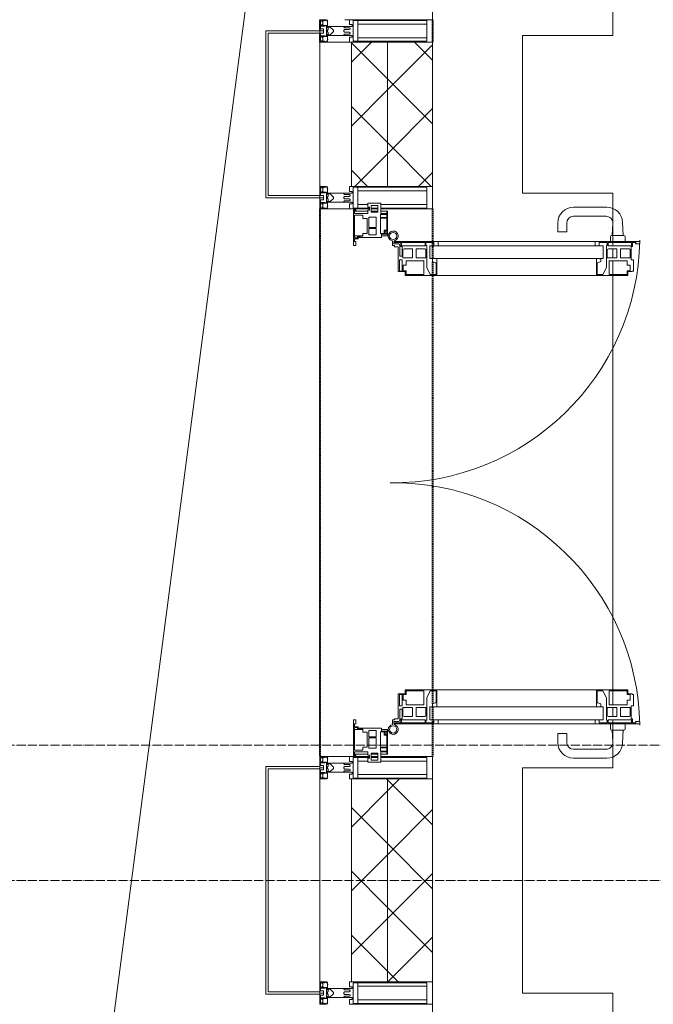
# Model space of a CAD drawing. Header units: millimetres. Extents: x 5617 to 107604, y 7718 to 206326.
# Tile 17 of 65: x 28375 to 29781, y 29425 to 31610. Entities that reach past the tile are written whole.
import ezdxf

# ---------------------------------------------------------------- set-up
doc = ezdxf.new("R2010")
doc.units = ezdxf.units.MM
for name, pattern in [('ADSK_Линия сетки', [25, 20, -2.5, 0, -2.5]), ('Штрих_3_1_5_', [4.5, 3, -1.5]), ('Штриховая_ш3 п1_5', [4.5, 3, -1.5])]:
    doc.linetypes.add(name, pattern=pattern)
doc.layers.add('_Разделитель помещений_', color=4, linetype='Штриховая_ш3 п1_5', lineweight=40, true_color=0x00ffff)
for name, color, linetype, lineweight in [('Двери', 7, 'Continuous', 18), ('Импосты витража', 7, 'Continuous', 18), ('Колонны', 7, 'Continuous', 18), ('Оси', 7, 'Continuous', 9), ('Панели витража', 7, 'Continuous', 18), ('Перекрытия', 7, 'Continuous', 18), ('Стены разрез', 7, 'Continuous', 40), ('Стены штриховка', 7, 'Continuous', 40), ('Элементы узлов', 7, 'Continuous', 18)]:
    doc.layers.add(name, color=color, linetype=linetype, lineweight=lineweight)
pattern_1 = [(45, (0, 0), (-70.71068, 70.71068), []), (135, (0, 0), (-70.71068, -70.71068), [])]

# ---------------------------------------------------------------- blocks, each defined once
blk = doc.blocks.new('135_SLK_K4_AR_rvt-1-МКСС_К4_L17_58_200_')
at = {"layer": '_Разделитель помещений_', "color": 131, "linetype": 'Штрих_3_1_5_', "true_color": 0xaaffff}
for p, q in [((101600, 31610), (101600, 31585)), ((101850, 31610), (101850, 31560)), ((101600, 31580), (101600, 31560)), ((101600, 31190), (101600, 29975)), ((101850, 31190), (101850, 31117.5)), ((101850, 31115.4), (101850, 31079.7)), ((101850, 31072.9), (101850, 31044.3)), ((101850, 31042), (101850, 30123)), ((101850, 30120.7), (101850, 30092.1)), ((101850, 30085.3), (101850, 30049.6)), ((101850, 30047.5), (101850, 29975))]:
    blk.add_line(p, q, dxfattribs=at)
at = {"layer": 'Перекрытия', "color": 253, "true_color": 0xaaaaaa}
for p, q in [((102249.8, 32500), (102249.8, 31575)), ((102249.8, 31575), (102049.8, 31575)), ((102049.8, 31575), (102049.8, 31225)), ((102049.8, 31225), (102249.8, 31225)), ((102249.8, 31225), (102249.8, 31117.5)), ((102249.8, 31115.4), (102249.8, 31108.4)), ((102249.8, 31101.4), (102249.8, 31081.5)), ((102249.8, 31075.1), (102249.8, 31044.4)), ((102249.8, 31042), (102249.8, 30123)), ((102249.8, 30120.6), (102249.8, 30089.9)), ((102249.8, 30083.5), (102249.8, 30063.6)), ((102249.8, 30056.2), (102249.8, 30049.6)), ((102249.8, 30047.5), (102249.8, 29950)), ((102249.8, 29950), (102049.8, 29950)), ((102049.8, 29950), (102049.8, 29450)), ((102049.8, 29450), (102249.8, 29450)), ((102249.8, 29450), (102249.8, 28175))]:
    blk.add_line(p, q, dxfattribs=at)
blk = doc.blocks.new('A_SLK_PAN_Type1 - Прямой тип панели-6537312-МКСС_К4_L17_58_200_')
at = {"layer": 'Колонны', "lineweight": 5}
for p, q in [((-252.5, 120), (252.5, 120)), ((-252.5, 0), (-252.5, 120)), ((-247.5, 115), (-247.5, 0)), ((247.5, 115), (-247.5, 115)), ((247.5, 0), (247.5, 115)), ((252.5, 120), (252.5, 0)), ((-247.5, 0), (-252.5, 0)), ((252.5, 0), (247.5, 0))]:
    blk.add_line(p, q, dxfattribs=at)
blk = doc.blocks.new('A_SLK_PAN_Type1 - Прямой тип панели-6537254-МКСС_К4_L17_58_200_')
at = {"layer": 'Колонны', "lineweight": 5}
for p, q in [((-185, 120), (185, 120)), ((-185, 0), (-185, 120)), ((-180, 115), (-180, 0)), ((180, 115), (-180, 115)), ((180, 0), (180, 115)), ((185, 120), (185, 0)), ((-180, 0), (-185, 0)), ((185, 0), (180, 0))]:
    blk.add_line(p, q, dxfattribs=at)
blk = doc.blocks.new('Rectangular Mullion - R_StandardFrame_50Wx250H-7197324-МКСС_К4_L17_58_200_')
at = {"layer": 'Импосты витража', "color": 253, "lineweight": 5, "true_color": 0xaaaaaa}
for q in [(101850, 33095), (101655, 31610)]:
    blk.add_line((101850, 31610), q, dxfattribs=at)
blk = doc.blocks.new('Rectangular Mullion - R_StandardFrame_50Wx250H-5861194-МКСС_К4_L17_58_200_')
at = {"layer": 'Импосты витража', "color": 253, "lineweight": 5, "true_color": 0xaaaaaa}
for p, q in [((101600, 29975), (101710.1, 29975)), ((101600, 29952.5), (101600, 29975)), ((101713.4, 29975), (101728.4, 29975)), ((101735.1, 29975), (101850, 29975)), ((101850, 29925), (101850, 29975)), ((101600, 29452.5), (101600, 29947.5)), ((101850, 29450), (101850, 29475))]:
    blk.add_line(p, q, dxfattribs=at)
blk = doc.blocks.new('Rectangular Mullion - 50Wx250H-V46-МКСС_К4_L17_58_200_')
at = {"layer": 'Элементы узлов', "color": 253, "lineweight": 5, "true_color": 0xaaaaaa}
for p, q in [((-25, 135.1), (-25, 250)), ((-25, 250), (0, 250)), ((25, 250), (0, 250)), ((25, 65.2), (25, 250)), ((-23, 237.3), (0, 237.3)), ((-23, 237.3), (-23, 135.1)), ((-14.9, 135.1), (-14.9, 237.3)), ((23, 237.3), (0, 237.3)), ((14.9, 84), (14.9, 237.3)), ((23, 237.3), (23, 73.6)), ((-25, 113.4), (-25, 128.4)), ((-25, 65.2), (-25, 110.1)), ((-23, 128.4), (-23, 113.4)), ((-23, 110.1), (-23, 73.6)), ((-14.9, 84), (-14.9, 106.6)), ((0, 84), (-23, 84)), ((-0.5, 73.6), (-23, 73.6)), ((-14, 71.3), (-14, 65.2)), ((-10, 71.3), (-14, 71.3)), ((-10, 53), (-10, 71.3)), ((-7, 65.2), (-5.9, 67.3)), ((-4.1, 67.3), (-5.9, 67.3)), ((-4.1, 67.3), (-2.9, 65.1)), ((0, 84), (23, 84)), ((0.5, 73.6), (23, 73.6)), ((4.1, 67.3), (2.9, 65.1)), ((4.1, 67.3), (5.9, 67.3)), ((7, 65.2), (5.9, 67.3)), ((10, 71.3), (14, 71.3)), ((10, 53), (10, 71.3)), ((14, 71.3), (14, 65.2)), ((-14, 65.2), (-25, 65.2)), ((-8.7, 53), (-10, 53)), ((-10, 53), (-10, 17)), ((-8.7, 53), (-7, 54.7)), ((-7, 65.2), (-7, 54.7)), ((-2.9, 65.1), (-2.9, 54.6)), ((-1.3, 53), (-2.9, 54.6)), ((0, 53), (-1.3, 53)), ((0, 53), (1.3, 53)), ((1.3, 53), (2.9, 54.6)), ((2.9, 65.1), (2.9, 54.6)), ((7, 65.2), (7, 54.7)), ((8.7, 53), (7, 54.7)), ((8.7, 53), (10, 53)), ((10, 53), (10, 17)), ((14, 65.2), (25, 65.2)), ((-8.5, 23), (-1.5, 30)), ((-8.5, 18.5), (-8.5, 23)), ((-1.5, 30), (0, 30)), ((1.5, 30), (0, 30)), ((8.5, 23), (1.5, 30)), ((8.5, 18.5), (8.5, 23)), ((-23.8, 14.6), (-25, 14.2)), ((-25, 0), (-25, 14.2)), ((-22.3, 17), (-23.8, 17)), ((-23.8, 17), (-23.8, 14.6)), ((-22.5, 10.6), (-23.8, 14.6)), ((-22.5, 10.6), (-23.7, 9.9)), ((-23.7, 1.3), (-23.7, 9.9)), ((-23.7, 1.3), (-11.8, 1.3)), ((-23.2, 10.2), (-22.5, 8)), ((-22.5, 8), (-22.5, 4.5)), ((-21.3, 4.5), (-22.5, 4.5)), ((-22.3, 17), (-22.3, 16)), ((-22.3, 16), (-21.3, 16)), ((-19, 17.6), (-21.3, 16)), ((-21.3, 4.5), (-21.3, 6.5)), ((-21.3, 6.5), (-14.2, 6.5)), ((-18.4, 16.6), (-19, 17.6)), ((-7.4, 16.6), (-18.4, 16.6)), ((-14.2, 6.5), (-14.2, 4.5)), ((-13.2, 4.5), (-14.2, 4.5)), ((-13.2, 4.5), (-12.2, 7.2)), ((-12.7, 7.6), (-11.3, 11.4)), ((-12.7, 7.6), (-11.8, 6.9)), ((-12.2, 9), (-12.2, 14.8)), ((-12.2, 14.8), (0, 14.8)), ((-11.8, 1.3), (-11.8, 6.9)), ((-10.5, 11.2), (-11.3, 11.4)), ((-10.5, 1.5), (-10.5, 11.2)), ((-4.8, 1.5), (-10.5, 1.5)), ((-10, 17), (-7.5, 17)), ((-7.5, 18.5), (-8.5, 18.5)), ((-7.5, 17), (-7.5, 18.5)), ((-7.4, 18), (-7.4, 16.6)), ((-2.6, 18), (-7.4, 18)), ((0, 8), (-4.8, 8)), ((-4.8, 1.5), (-4.8, 8)), ((-2.6, 18), (-2.6, 16.8)), ((-2.6, 16.8), (0, 16.8)), ((2.6, 16.8), (0, 16.8)), ((0, 14.8), (0, 16.8)), ((0, 14.8), (0, 16.8)), ((12.2, 14.8), (0, 14.8)), ((0, 0), (0, 8)), ((0, 8), (4.8, 8)), ((0, 0), (0, 8)), ((2.6, 18), (2.6, 16.8)), ((2.6, 18), (7.4, 18)), ((4.8, 1.5), (4.8, 8)), ((4.8, 1.5), (10.5, 1.5)), ((7.4, 18), (7.4, 16.6)), ((7.4, 16.6), (18.4, 16.6)), ((7.5, 18.5), (8.5, 18.5)), ((7.5, 17), (7.5, 18.5)), ((10, 17), (7.5, 17)), ((10.5, 11.2), (11.3, 11.4)), ((10.5, 1.5), (10.5, 11.2)), ((12.7, 7.6), (11.3, 11.4)), ((12.7, 7.6), (11.8, 6.9)), ((11.8, 1.3), (11.8, 6.9)), ((23.7, 1.3), (11.8, 1.3)), ((12.2, 9), (12.2, 14.8)), ((13.2, 4.5), (12.2, 7.2)), ((13.2, 4.5), (14.2, 4.5)), ((21.3, 6.5), (14.2, 6.5)), ((14.2, 6.5), (14.2, 4.5)), ((18.4, 16.6), (19, 17.6)), ((19, 17.6), (21.3, 16)), ((22.3, 16), (21.3, 16)), ((21.3, 4.5), (21.3, 6.5)), ((21.3, 4.5), (22.5, 4.5)), ((22.3, 17), (22.3, 16)), ((22.3, 17), (23.8, 17)), ((22.5, 10.6), (23.8, 14.6)), ((22.5, 10.6), (23.7, 9.9)), ((23.2, 10.2), (22.5, 8)), ((22.5, 8), (22.5, 4.5)), ((23.7, 1.3), (23.7, 9.9)), ((23.8, 17), (23.8, 14.6)), ((23.8, 14.6), (25, 14.2)), ((25, 0), (25, 14.2)), ((-25, 0), (0, 0)), ((25, 0), (0, 0))]:
    blk.add_line(p, q, dxfattribs=at)
for centre, start, end in [((-0.5, 73.1), 360, 90), ((0.5, 73.1), 90, 180)]:
    blk.add_arc(centre, 0.5, start, end, dxfattribs=at)
blk = doc.blocks.new('Rectangular Mullion - 50Wx250H-2623690-МКСС_К4_L17_58_200_')
at = {"layer": 'Элементы узлов', "color": 253, "lineweight": 5, "true_color": 0xaaaaaa}
for p, q in [((-25, 65.2), (-25, 250)), ((-25, 250), (0, 250)), ((25, 250), (0, 250)), ((25, 65.2), (25, 250)), ((-23, 237.3), (0, 237.3)), ((-23, 237.3), (-23, 73.6)), ((-14.9, 84), (-14.9, 237.3)), ((23, 237.3), (0, 237.3)), ((14.9, 84), (14.9, 237.3)), ((23, 237.3), (23, 73.6)), ((0, 84), (-23, 84)), ((-0.5, 73.6), (-23, 73.6)), ((-14, 71.3), (-14, 65.2)), ((-10, 71.3), (-14, 71.3)), ((-10, 53), (-10, 71.3)), ((-7, 65.2), (-5.9, 67.3)), ((-4.1, 67.3), (-5.9, 67.3)), ((-4.1, 67.3), (-2.9, 65.1)), ((0, 84), (23, 84)), ((0.5, 73.6), (23, 73.6)), ((4.1, 67.3), (2.9, 65.1)), ((4.1, 67.3), (5.9, 67.3)), ((7, 65.2), (5.9, 67.3)), ((10, 71.3), (14, 71.3)), ((10, 53), (10, 71.3)), ((14, 71.3), (14, 65.2)), ((-14, 65.2), (-25, 65.2)), ((-8.7, 53), (-10, 53)), ((-10, 53), (-10, 17)), ((-8.7, 53), (-7, 54.7)), ((-7, 65.2), (-7, 54.7)), ((-2.9, 65.1), (-2.9, 54.6)), ((-1.3, 53), (-2.9, 54.6)), ((0, 53), (-1.3, 53)), ((0, 53), (1.3, 53)), ((1.3, 53), (2.9, 54.6)), ((2.9, 65.1), (2.9, 54.6)), ((7, 65.2), (7, 54.7)), ((8.7, 53), (7, 54.7)), ((8.7, 53), (10, 53)), ((10, 53), (10, 17)), ((14, 65.2), (25, 65.2)), ((-8.5, 23), (-1.5, 30)), ((-8.5, 18.5), (-8.5, 23)), ((-1.5, 30), (0, 30)), ((1.5, 30), (0, 30)), ((8.5, 23), (1.5, 30)), ((8.5, 18.5), (8.5, 23)), ((-23.8, 14.6), (-25, 14.2)), ((-25, 0), (-25, 14.2)), ((-22.3, 17), (-23.8, 17)), ((-23.8, 17), (-23.8, 14.6)), ((-22.5, 10.6), (-23.8, 14.6)), ((-22.5, 10.6), (-23.7, 9.9)), ((-23.7, 1.3), (-23.7, 9.9)), ((-23.7, 1.3), (-11.8, 1.3)), ((-23.2, 10.2), (-22.5, 8)), ((-22.5, 8), (-22.5, 4.5)), ((-21.3, 4.5), (-22.5, 4.5)), ((-22.3, 17), (-22.3, 16)), ((-22.3, 16), (-21.3, 16)), ((-19, 17.6), (-21.3, 16)), ((-21.3, 4.5), (-21.3, 6.5)), ((-21.3, 6.5), (-14.2, 6.5)), ((-18.4, 16.6), (-19, 17.6)), ((-7.4, 16.6), (-18.4, 16.6)), ((-14.2, 6.5), (-14.2, 4.5)), ((-13.2, 4.5), (-14.2, 4.5)), ((-13.2, 4.5), (-12.2, 7.2)), ((-12.7, 7.6), (-11.3, 11.4)), ((-12.7, 7.6), (-11.8, 6.9)), ((-12.2, 9), (-12.2, 14.8)), ((-12.2, 14.8), (0, 14.8)), ((-11.8, 1.3), (-11.8, 6.9)), ((-10.5, 11.2), (-11.3, 11.4)), ((-10.5, 1.5), (-10.5, 11.2)), ((-4.8, 1.5), (-10.5, 1.5)), ((-10, 17), (-7.5, 17)), ((-7.5, 18.5), (-8.5, 18.5)), ((-7.5, 17), (-7.5, 18.5)), ((-7.4, 18), (-7.4, 16.6)), ((-2.6, 18), (-7.4, 18)), ((0, 8), (-4.8, 8)), ((-4.8, 1.5), (-4.8, 8)), ((-2.6, 18), (-2.6, 16.8)), ((-2.6, 16.8), (0, 16.8)), ((2.6, 16.8), (0, 16.8)), ((0, 14.8), (0, 16.8)), ((0, 14.8), (0, 16.8)), ((12.2, 14.8), (0, 14.8)), ((0, 0), (0, 8)), ((0, 8), (4.8, 8)), ((0, 0), (0, 8)), ((2.6, 18), (2.6, 16.8)), ((2.6, 18), (7.4, 18)), ((4.8, 1.5), (4.8, 8)), ((4.8, 1.5), (10.5, 1.5)), ((7.4, 18), (7.4, 16.6)), ((7.4, 16.6), (18.4, 16.6)), ((7.5, 18.5), (8.5, 18.5)), ((7.5, 17), (7.5, 18.5)), ((10, 17), (7.5, 17)), ((10.5, 11.2), (11.3, 11.4)), ((10.5, 1.5), (10.5, 11.2)), ((12.7, 7.6), (11.3, 11.4)), ((12.7, 7.6), (11.8, 6.9)), ((11.8, 1.3), (11.8, 6.9)), ((23.7, 1.3), (11.8, 1.3)), ((12.2, 9), (12.2, 14.8)), ((13.2, 4.5), (12.2, 7.2)), ((13.2, 4.5), (14.2, 4.5)), ((21.3, 6.5), (14.2, 6.5)), ((14.2, 6.5), (14.2, 4.5)), ((18.4, 16.6), (19, 17.6)), ((19, 17.6), (21.3, 16)), ((22.3, 16), (21.3, 16)), ((21.3, 4.5), (21.3, 6.5)), ((21.3, 4.5), (22.5, 4.5)), ((22.3, 17), (22.3, 16)), ((22.3, 17), (23.8, 17)), ((22.5, 10.6), (23.8, 14.6)), ((22.5, 10.6), (23.7, 9.9)), ((23.2, 10.2), (22.5, 8)), ((22.5, 8), (22.5, 4.5)), ((23.7, 1.3), (23.7, 9.9)), ((23.8, 17), (23.8, 14.6)), ((23.8, 14.6), (25, 14.2)), ((25, 0), (25, 14.2)), ((-25, 0), (0, 0)), ((25, 0), (0, 0))]:
    blk.add_line(p, q, dxfattribs=at)
for centre, start, end in [((-0.5, 73.1), 360, 90), ((0.5, 73.1), 90, 180)]:
    blk.add_arc(centre, 0.5, start, end, dxfattribs=at)
blk = doc.blocks.new('Rectangular Mullion - R_StandardFrame_50Wx250H-5866689-МКСС_К4_L17_58_200_')
at = {"layer": 'Импосты витража', "color": 253, "lineweight": 5, "true_color": 0xaaaaaa}
for p, q in [((101600, 31560), (101670, 31560)), ((101600, 31220), (101600, 31560)), ((101850, 31190), (101850, 31240)), ((101600, 31190), (101600, 31215)), ((101710.1, 31190), (101600, 31190)), ((101728.4, 31190), (101713.4, 31190)), ((101850, 31190), (101735.1, 31190))]:
    blk.add_line(p, q, dxfattribs=at)
blk = doc.blocks.new('A_PAN_ALU_Door_Double - EXT_1_Double_EQ п-6_1-7495157-МКСС_К4_L17_58_200_')
at = {"layer": 'Двери', "color": 253, "lineweight": 5, "true_color": 0xaaaaaa}
for p, q in [((-526.4, -160.7), (-536.6, -160.7)), ((-535, -164.2), (-535, -262.2)), ((-532.9, -179.2), (-532.9, -164.2)), ((-532.9, -164.2), (-529.9, -164.2)), ((-529.9, -164.2), (-529.9, -174.5)), ((-526.4, -165.6), (-526.4, -160.7)), ((-523.7, -165.6), (-526.4, -165.6)), ((-523.7, -173.3), (-523.7, -165.6)), ((-468.4, -173.3), (-523.7, -173.3)), ((-468.4, -189.3), (-468.4, -173.3)), ((468.4, -173.3), (523.7, -173.3)), ((468.4, -189.3), (468.4, -173.3)), ((523.7, -165.6), (526.4, -165.6)), ((523.7, -173.3), (523.7, -165.6)), ((526.4, -160.7), (536.6, -160.7)), ((526.4, -165.6), (526.4, -160.7)), ((532.9, -164.2), (529.9, -164.2)), ((529.9, -164.2), (529.9, -174.5)), ((532.9, -179.2), (532.9, -164.2)), ((535, -164.2), (535, -262.2)), ((-524.2, -179.2), (-532.9, -179.2)), ((-532.9, -233.4), (-532.9, -180.9)), ((-532.9, -180.9), (-525.9, -180.9)), ((-526.8, -177.5), (-502.6, -177.5)), ((-525.9, -180.9), (-525.9, -233.4)), ((-524.2, -182.2), (-524.2, -179.2)), ((-502.6, -182.2), (-524.2, -182.2)), ((-518.9, -186.7), (-517.3, -184)), ((-518.9, -205.7), (-518.9, -186.7)), ((-517.3, -184), (-499, -184)), ((-502.6, -177.5), (-502.6, -182.2)), ((-499, -184), (-499, -205.7)), ((-494.8, -182.2), (-494.8, -176.7)), ((-494.8, -176.7), (-469.8, -176.7)), ((-469.8, -182.2), (-494.8, -182.2)), ((-492.6, -230.6), (-492.6, -191)), ((-492.6, -191), (-482.5, -191)), ((-482.5, -191), (-482.4, -184.4)), ((-482.4, -184.4), (-470, -184.4)), ((-470, -184.4), (-470, -191)), ((-470, -191), (-461.9, -191)), ((-469.8, -176.7), (-469.8, -182.2)), ((-459.5, -189.3), (-468.4, -189.3)), ((-461.9, -191), (-461.9, -230.6)), ((-459.5, -259.2), (-459.5, -189.3)), ((459.5, -189.3), (468.4, -189.3)), ((459.5, -259.2), (459.5, -189.3)), ((461.8, -191), (461.8, -230.6)), ((470, -191), (461.8, -191)), ((469.8, -176.7), (469.8, -182.2)), ((494.8, -176.7), (469.8, -176.7)), ((469.8, -182.2), (494.8, -182.2)), ((470, -184.4), (470, -191)), ((482.4, -184.4), (470, -184.4)), ((482.5, -191), (482.4, -184.4)), ((492.6, -191), (482.5, -191)), ((492.6, -230.6), (492.6, -191)), ((494.8, -182.2), (494.8, -176.7)), ((499, -184), (499, -205.7)), ((517.3, -184), (499, -184)), ((502.6, -177.5), (502.6, -182.2)), ((526.8, -177.5), (502.6, -177.5)), ((502.6, -182.2), (524.2, -182.2)), ((518.9, -186.7), (517.3, -184)), ((518.9, -205.7), (518.9, -186.7)), ((524.2, -179.2), (532.9, -179.2)), ((524.2, -182.2), (524.2, -179.2)), ((525.9, -180.9), (525.9, -233.4)), ((532.9, -180.9), (525.9, -180.9)), ((532.9, -233.4), (532.9, -180.9)), ((-499, -205.7), (-518.9, -205.7)), ((-518.9, -232.6), (-518.9, -213.6)), ((-518.9, -213.6), (-499, -213.6)), ((-499, -213.6), (-499, -235.3)), ((499, -205.7), (518.9, -205.7)), ((518.9, -213.6), (499, -213.6)), ((499, -213.6), (499, -235.3)), ((518.9, -232.6), (518.9, -213.6)), ((-525.9, -233.4), (-532.9, -233.4)), ((-532.9, -253.1), (-532.9, -235.1)), ((-532.9, -235.1), (-526.6, -235.1)), ((-526.6, -235.1), (-526.6, -237.1)), ((-526.6, -237.1), (-477.6, -237.1)), ((-517.3, -235.3), (-518.9, -232.6)), ((-499, -235.3), (-517.3, -235.3)), ((-461.9, -230.6), (-492.6, -230.6)), ((-477.6, -237.1), (-461.8, -244.7)), ((477.6, -237.1), (461.8, -244.7)), ((461.8, -230.6), (492.6, -230.6)), ((526.6, -237.1), (477.6, -237.1)), ((499, -235.3), (517.3, -235.3)), ((517.3, -235.3), (518.9, -232.6)), ((525.9, -233.4), (532.9, -233.4)), ((526.6, -235.1), (526.6, -237.1)), ((532.9, -235.1), (526.6, -235.1)), ((532.9, -253.1), (532.9, -235.1)), ((-535, -244.2), (-535, -628.6)), ((-525.9, -253.1), (-532.9, -253.1)), ((-525.9, -244.2), (-497.2, -244.2)), ((-525.9, -244.2), (-525.9, -628.6)), ((-525.9, -262.2), (-525.9, -253.1)), ((-497.2, -628.6), (-497.2, -244.2)), ((-490.6, -249.6), (-497.2, -249.6)), ((-497.2, -249.6), (-497.2, -259.2)), ((-497.2, -259.2), (-459.5, -259.2)), ((-488.3, -255.7), (-490.6, -249.6)), ((-488.3, -257.7), (-488.3, -255.7)), ((-461.8, -257.7), (-488.3, -257.7)), ((-461.8, -244.7), (-461.8, -257.7)), ((-459.5, -613.6), (-459.5, -259.2)), ((497.2, -259.2), (459.5, -259.2)), ((459.5, -613.6), (459.5, -259.2)), ((461.8, -244.7), (461.8, -257.7)), ((461.8, -257.7), (488.3, -257.7)), ((488.3, -255.7), (490.6, -249.6)), ((488.3, -257.7), (488.3, -255.7)), ((490.6, -249.6), (497.2, -249.6)), ((497.2, -628.6), (497.2, -244.2)), ((525.9, -244.2), (497.2, -244.2)), ((497.2, -249.6), (497.2, -259.2)), ((525.9, -244.2), (525.9, -628.6)), ((525.9, -253.1), (532.9, -253.1)), ((525.9, -262.2), (525.9, -253.1)), ((535, -244.2), (535, -628.6)), ((-535, -262.2), (-525.9, -262.2)), ((535, -262.2), (525.9, -262.2)), ((-525.9, -610.6), (-535, -610.6)), ((-535, -610.6), (-535, -710.1)), ((-525.9, -610.6), (-535, -610.6)), ((-535, -610.6), (-535, -710.1)), ((-525.9, -619.7), (-525.9, -610.6)), ((-525.9, -619.7), (-525.9, -610.6)), ((525.9, -610.6), (535, -610.6)), ((525.9, -619.7), (525.9, -610.6)), ((525.9, -610.6), (535, -610.6)), ((525.9, -619.7), (525.9, -610.6)), ((535, -610.6), (535, -710.1)), ((535, -610.6), (535, -710.1)), ((-532.9, -637.7), (-532.9, -619.7)), ((-532.9, -619.7), (-525.9, -619.7)), ((-532.9, -637.7), (-532.9, -619.7)), ((-532.9, -619.7), (-525.9, -619.7)), ((-525.9, -628.6), (-497.2, -628.6)), ((-459.5, -613.6), (-497.2, -613.6)), ((-497.2, -613.6), (-497.2, -623.2)), ((-459.5, -613.6), (-497.2, -613.6)), ((-497.2, -613.6), (-497.2, -623.2)), ((-497.2, -623.2), (-490.6, -623.2)), ((-497.2, -623.2), (-490.6, -623.2)), ((-490.6, -623.2), (-488.3, -617.1)), ((-490.6, -623.2), (-488.3, -617.1)), ((-488.3, -617.1), (-488.3, -615.1)), ((-488.3, -615.1), (-461.8, -615.1)), ((-488.3, -617.1), (-488.3, -615.1)), ((-488.3, -615.1), (-461.8, -615.1)), ((-461.8, -628.1), (-477.6, -635.8)), ((-461.8, -628.1), (-477.6, -635.8)), ((-461.8, -615.1), (-461.8, -628.1)), ((-461.8, -615.1), (-461.8, -628.1)), ((-459.5, -683.5), (-459.5, -613.6)), ((-459.5, -683.5), (-459.5, -613.6)), ((459.5, -613.6), (497.2, -613.6)), ((459.5, -683.5), (459.5, -613.6)), ((459.5, -613.6), (497.2, -613.6)), ((459.5, -683.5), (459.5, -613.6)), ((461.8, -615.1), (461.8, -628.1)), ((488.3, -615.1), (461.8, -615.1)), ((461.8, -615.1), (461.8, -628.1)), ((488.3, -615.1), (461.8, -615.1)), ((461.8, -628.1), (477.6, -635.8)), ((461.8, -628.1), (477.6, -635.8)), ((488.3, -617.1), (488.3, -615.1)), ((488.3, -617.1), (488.3, -615.1)), ((490.6, -623.2), (488.3, -617.1)), ((490.6, -623.2), (488.3, -617.1)), ((497.2, -623.2), (490.6, -623.2)), ((497.2, -623.2), (490.6, -623.2)), ((497.2, -613.6), (497.2, -623.2)), ((497.2, -613.6), (497.2, -623.2)), ((525.9, -628.6), (497.2, -628.6)), ((532.9, -619.7), (525.9, -619.7)), ((532.9, -619.7), (525.9, -619.7)), ((532.9, -637.7), (532.9, -619.7)), ((532.9, -637.7), (532.9, -619.7)), ((-526.6, -637.7), (-532.9, -637.7)), ((-526.6, -637.7), (-532.9, -637.7)), ((-532.9, -691.9), (-532.9, -639.4)), ((-532.9, -639.4), (-525.9, -639.4)), ((-532.9, -691.9), (-532.9, -639.4)), ((-532.9, -639.4), (-525.9, -639.4)), ((-477.6, -635.8), (-526.6, -635.8)), ((-477.6, -635.8), (-526.6, -635.8)), ((-526.6, -635.8), (-526.6, -637.7)), ((-526.6, -635.8), (-526.6, -637.7)), ((-525.9, -639.4), (-525.9, -691.9)), ((-525.9, -639.4), (-525.9, -691.9)), ((-518.9, -640.2), (-517.3, -637.5)), ((-518.9, -640.2), (-517.3, -637.5)), ((-518.9, -659.2), (-518.9, -640.2)), ((-518.9, -659.2), (-518.9, -640.2)), ((-517.3, -637.5), (-499, -637.5)), ((-517.3, -637.5), (-499, -637.5)), ((-499, -637.5), (-499, -659.2)), ((-499, -637.5), (-499, -659.2)), ((-492.6, -681.8), (-492.6, -642.2)), ((-492.6, -642.2), (-461.9, -642.2)), ((-492.6, -681.8), (-492.6, -642.2)), ((-492.6, -642.2), (-461.9, -642.2)), ((-461.9, -642.2), (-461.9, -681.8)), ((-461.9, -642.2), (-461.9, -681.8)), ((461.8, -642.2), (461.8, -681.8)), ((461.8, -642.2), (461.8, -681.8)), ((492.6, -642.2), (461.8, -642.2)), ((492.6, -642.2), (461.8, -642.2)), ((477.6, -635.8), (526.6, -635.8)), ((477.6, -635.8), (526.6, -635.8)), ((492.6, -681.8), (492.6, -642.2)), ((492.6, -681.8), (492.6, -642.2)), ((499, -637.5), (499, -659.2)), ((517.3, -637.5), (499, -637.5)), ((499, -637.5), (499, -659.2)), ((517.3, -637.5), (499, -637.5)), ((518.9, -640.2), (517.3, -637.5)), ((518.9, -640.2), (517.3, -637.5)), ((518.9, -659.2), (518.9, -640.2)), ((518.9, -659.2), (518.9, -640.2)), ((532.9, -639.4), (525.9, -639.4)), ((525.9, -639.4), (525.9, -691.9)), ((532.9, -639.4), (525.9, -639.4)), ((525.9, -639.4), (525.9, -691.9)), ((526.6, -635.8), (526.6, -637.7)), ((526.6, -635.8), (526.6, -637.7)), ((526.6, -637.7), (532.9, -637.7)), ((526.6, -637.7), (532.9, -637.7)), ((532.9, -691.9), (532.9, -639.4)), ((532.9, -691.9), (532.9, -639.4)), ((-499, -659.2), (-518.9, -659.2)), ((-499, -659.2), (-518.9, -659.2)), ((-518.9, -686.1), (-518.9, -667.1)), ((-518.9, -667.1), (-499, -667.1)), ((-518.9, -686.1), (-518.9, -667.1)), ((-518.9, -667.1), (-499, -667.1)), ((-499, -667.1), (-499, -688.8)), ((-499, -667.1), (-499, -688.8)), ((499, -659.2), (518.9, -659.2)), ((499, -659.2), (518.9, -659.2)), ((518.9, -667.1), (499, -667.1)), ((499, -667.1), (499, -688.8)), ((518.9, -667.1), (499, -667.1)), ((499, -667.1), (499, -688.8)), ((518.9, -686.1), (518.9, -667.1)), ((518.9, -686.1), (518.9, -667.1)), ((-525.9, -691.9), (-532.9, -691.9)), ((-525.9, -691.9), (-532.9, -691.9)), ((-532.9, -701.5), (-532.9, -693.6)), ((-532.9, -693.6), (-524.2, -693.6)), ((-532.9, -701.5), (-532.9, -693.6)), ((-532.9, -693.6), (-524.2, -693.6)), ((-524.2, -693.6), (-524.2, -690.6)), ((-524.2, -690.6), (-494.8, -690.6)), ((-524.2, -693.6), (-524.2, -690.6)), ((-524.2, -690.6), (-494.8, -690.6)), ((-517.3, -688.8), (-518.9, -686.1)), ((-517.3, -688.8), (-518.9, -686.1)), ((-499, -688.8), (-517.3, -688.8)), ((-499, -688.8), (-517.3, -688.8)), ((-494.8, -690.6), (-494.8, -696.1)), ((-494.8, -690.6), (-494.8, -696.1)), ((-494.8, -696.1), (-469.8, -696.1)), ((-494.8, -696.1), (-469.8, -696.1)), ((-482.5, -681.8), (-492.6, -681.8)), ((-482.5, -681.8), (-492.6, -681.8)), ((-482.4, -688.4), (-482.5, -681.8)), ((-482.4, -688.4), (-482.5, -681.8)), ((-470, -688.4), (-482.4, -688.4)), ((-470, -688.4), (-482.4, -688.4)), ((-461.9, -681.8), (-470, -681.8)), ((-470, -681.8), (-470, -688.4)), ((-461.9, -681.8), (-470, -681.8)), ((-470, -681.8), (-470, -688.4)), ((-469.8, -696.1), (-469.8, -693.1)), ((-469.8, -693.1), (-468.4, -693.1)), ((-469.8, -696.1), (-469.8, -693.1)), ((-469.8, -693.1), (-468.4, -693.1)), ((-468.4, -693.1), (-468.4, -683.5)), ((-468.4, -683.5), (-459.5, -683.5)), ((-468.4, -693.1), (-468.4, -683.5)), ((-468.4, -683.5), (-459.5, -683.5)), ((468.4, -683.5), (459.5, -683.5)), ((468.4, -683.5), (459.5, -683.5)), ((461.8, -681.8), (470, -681.8)), ((461.8, -681.8), (470, -681.8)), ((468.4, -693.1), (468.4, -683.5)), ((468.4, -693.1), (468.4, -683.5)), ((469.8, -693.1), (468.4, -693.1)), ((469.8, -693.1), (468.4, -693.1)), ((469.8, -696.1), (469.8, -693.1)), ((469.8, -696.1), (469.8, -693.1)), ((494.8, -696.1), (469.8, -696.1)), ((494.8, -696.1), (469.8, -696.1)), ((470, -681.8), (470, -688.4)), ((470, -681.8), (470, -688.4)), ((470, -688.4), (482.4, -688.4)), ((470, -688.4), (482.4, -688.4)), ((482.4, -688.4), (482.5, -681.8)), ((482.4, -688.4), (482.5, -681.8)), ((482.5, -681.8), (492.6, -681.8)), ((482.5, -681.8), (492.6, -681.8)), ((494.8, -690.6), (494.8, -696.1)), ((524.2, -690.6), (494.8, -690.6)), ((494.8, -690.6), (494.8, -696.1)), ((524.2, -690.6), (494.8, -690.6)), ((499, -688.8), (517.3, -688.8)), ((499, -688.8), (517.3, -688.8)), ((517.3, -688.8), (518.9, -686.1)), ((517.3, -688.8), (518.9, -686.1)), ((524.2, -693.6), (524.2, -690.6)), ((524.2, -693.6), (524.2, -690.6)), ((532.9, -693.6), (524.2, -693.6)), ((532.9, -693.6), (524.2, -693.6)), ((525.9, -691.9), (532.9, -691.9)), ((525.9, -691.9), (532.9, -691.9)), ((532.9, -701.5), (532.9, -693.6)), ((532.9, -701.5), (532.9, -693.6)), ((-535, -710.1), (-529.9, -710.1)), ((-535, -710.1), (-529.9, -710.1)), ((-531, -701.5), (-532.9, -701.5)), ((-531, -701.5), (-532.9, -701.5)), ((-529.9, -700.2), (-531, -700.2)), ((-531, -700.2), (-531, -701.5)), ((-529.9, -700.2), (-531, -700.2)), ((-531, -700.2), (-531, -701.5)), ((-529.9, -710.1), (-529.9, -700.2)), ((-529.9, -710.1), (-529.9, -700.2)), ((529.9, -700.2), (531, -700.2)), ((529.9, -710.1), (529.9, -700.2)), ((529.9, -700.2), (531, -700.2)), ((529.9, -710.1), (529.9, -700.2)), ((535, -710.1), (529.9, -710.1)), ((535, -710.1), (529.9, -710.1)), ((531, -700.2), (531, -701.5)), ((531, -700.2), (531, -701.5)), ((531, -701.5), (532.9, -701.5)), ((531, -701.5), (532.9, -701.5))]:
    blk.add_line(p, q, dxfattribs=at)
at = {"layer": 'Двери', "lineweight": 5}
for p, q in [((-576.4, -527.8), (-556.4, -527.8)), ((-556.4, -527.8), (-556.4, -547.8)), ((576.3, -527.8), (556.4, -527.8)), ((556.4, -527.8), (556.4, -547.8)), ((-611.4, -636.9), (-611.4, -562.8)), ((-591.4, -562.8), (-591.4, -635)), ((-556.4, -547.8), (-576.4, -547.8)), ((556.4, -547.8), (576.3, -547.8)), ((591.4, -562.8), (591.4, -635)), ((611.4, -636.9), (611.4, -562.8)), ((-575.8, -650), (-548.9, -649)), ((-548.9, -674.8), (-548.9, -647.2)), ((-546.4, -644.8), (-534.9, -644.8)), ((546.4, -644.8), (534.9, -644.8)), ((548.9, -674.8), (548.9, -647.2)), ((575.8, -650), (548.9, -649)), ((-548.9, -672.9), (-577.7, -671.9)), ((-534.9, -677.3), (-546.4, -677.3)), ((534.9, -677.3), (546.4, -677.3)), ((548.9, -672.9), (577.7, -671.9))]:
    blk.add_line(p, q, dxfattribs=at)
at = {"layer": 'Двери', "color": 253, "lineweight": 5, "true_color": 0xaaaaaa}
for centre, radius, start, end in [((-547.5, -162.7), 11, 9.9716, 343.953), ((547.5, -162.7), 11, 196.047, 170.0284), ((-547.5, -162.6), 8, 90, 270), ((-547.5, -162.6), 8, 270, 90), ((-535, -166.3), 2.03, 90, 163.9279), ((-526.8, -174.5), 3, 180, 270), ((526.8, -174.5), 3, 270, 0), ((535, -166.3), 2.03, 16.0721, 90), ((547.5, -162.6), 8, 90, 270), ((547.5, -162.6), 8, 270, 90)]:
    blk.add_arc(centre, radius, start, end, dxfattribs=at)
at = {"layer": 'Двери', "color": 254, "lineweight": 5, "true_color": 0xd4d4d4}
for centre, start, end in [((-547.5, -162.6), 270.9796, 0.7347), ((547.5, -162.6), 179.2653, 269.0204)]:
    blk.add_arc(centre, 547.5, start, end, dxfattribs=at)
at = {"layer": 'Двери', "lineweight": 5}
for centre, radius, start, end in [((-576.4, -562.8), 35, 90, 180), ((576.3, -562.8), 35, 0, 90), ((-576.4, -562.8), 15, 90, 180), ((576.3, -562.8), 15, 0, 90), ((-576.4, -636.9), 35, 180, 267.8055), ((-576.4, -635), 15, 180, 272.1944), ((-546.4, -647.2), 2.5, 90, 180), ((546.4, -647.2), 2.5, 0, 90), ((576.3, -635), 15, 267.8056, 0), ((576.3, -636.9), 35, 272.1945, 0), ((-546.4, -674.8), 2.5, 180, 270), ((546.4, -674.8), 2.5, 270, 0)]:
    blk.add_arc(centre, radius, start, end, dxfattribs=at)
at = {"layer": 'Панели витража', "color": 253, "lineweight": 5, "true_color": 0xaaaaaa}
for p, q in [((-605.5, -79.5), (-605.5, -74.5)), ((-605.5, -74.5), (-526.5, -74.5)), ((-604, -79.5), (-605.5, -79.5)), ((-604, -76.7), (-604, -79.5)), ((-597.5, -76.7), (-604, -76.7)), ((-602.5, -76.7), (-602.5, -106.6)), ((-597.5, -106.6), (-597.5, -76.7)), ((-543.2, -76.3), (-593.7, -76.3)), ((-593.7, -76.3), (-593.7, -95.5)), ((-547.5, -95.5), (-547.5, -76.2)), ((-546.2, -83.1), (-543.2, -83.1)), ((-546.2, -88.2), (-546.2, -83.1)), ((-544.5, -84.8), (-544.5, -136.5)), ((-541.5, -84.8), (-544.5, -84.8)), ((-543.2, -83.1), (-543.2, -76.3)), ((-541.5, -76.5), (-541.5, -84.8)), ((-535.1, -76.5), (-541.5, -76.5)), ((-535.1, -79.5), (-535.1, -76.5)), ((-526.5, -79.5), (-535.1, -79.5)), ((-526.5, -74.5), (-526.5, -79.5)), ((526.5, -74.5), (605.5, -74.5)), ((526.5, -79.5), (526.5, -74.5)), ((535.1, -79.5), (526.5, -79.5)), ((535.1, -76.5), (535.1, -79.5)), ((541.5, -76.5), (535.1, -76.5)), ((541.5, -84.8), (541.5, -76.5)), ((544.5, -84.8), (541.5, -84.8)), ((543.2, -76.3), (543.2, -83.1)), ((593.7, -76.3), (543.2, -76.3)), ((543.2, -83.1), (546.2, -83.1)), ((544.5, -136.5), (544.5, -84.8)), ((546.2, -83.1), (546.2, -88.2)), ((547.5, -76.2), (547.5, -95.5)), ((593.7, -95.5), (593.7, -76.3)), ((597.5, -76.7), (597.5, -106.6)), ((604, -76.7), (597.5, -76.7)), ((602.5, -106.6), (602.5, -76.7)), ((604, -79.5), (604, -76.7)), ((605.5, -79.5), (604, -79.5)), ((605.5, -74.5), (605.5, -79.5)), ((-620.5, -106.6), (-611.5, -106.6)), ((-620.5, -135.1), (-620.5, -106.6)), ((-611.5, -106.6), (-611.5, -110.1)), ((-604.5, -106.6), (-597.5, -106.6)), ((-604.5, -110.1), (-604.5, -106.6)), ((-593.7, -95.5), (-586.5, -95.5)), ((-589.1, -108.8), (-589.1, -125)), ((-566.4, -108.8), (-589.1, -108.8)), ((-586.5, -95.5), (-586.5, -105)), ((-586.5, -105), (-553.3, -105)), ((-566.4, -125), (-566.4, -108.8)), ((-564.2, -108.8), (-564.2, -125)), ((-549.9, -108.8), (-564.2, -108.8)), ((-553.3, -95.5), (-547, -95.5)), ((-553.3, -105), (-553.3, -95.5)), ((-549.9, -125), (-549.9, -108.8)), ((-547, -89), (-546.2, -88.2)), ((-547, -95.5), (-547, -89)), ((546.2, -88.2), (547, -89)), ((547, -89), (547, -95.5)), ((547, -95.5), (553.3, -95.5)), ((549.9, -108.8), (549.9, -125)), ((564.2, -108.8), (549.9, -108.8)), ((553.3, -95.5), (553.3, -105)), ((553.3, -105), (586.5, -105)), ((564.2, -125), (564.2, -108.8)), ((566.4, -108.8), (566.4, -125)), ((589.1, -108.8), (566.4, -108.8)), ((586.5, -95.5), (593.7, -95.5)), ((586.5, -105), (586.5, -95.5)), ((589.1, -125), (589.1, -108.8)), ((597.5, -106.6), (604.5, -106.6)), ((604.5, -106.6), (604.5, -110.1)), ((611.5, -106.6), (620.5, -106.6)), ((611.5, -110.1), (611.5, -106.6)), ((620.5, -106.6), (620.5, -135.1)), ((-615.4, -113.4), (-615.4, -128.4)), ((-600.4, -113.4), (-615.4, -113.4)), ((-615.4, -128.4), (-600.4, -128.4)), ((-611.5, -110.1), (-604.5, -110.1)), ((-602.5, -113.4), (-602.5, -128.4)), ((-600.4, -128.4), (-600.4, -113.4)), ((-589.1, -125), (-566.4, -125)), ((-564.2, -125), (-549.9, -125)), ((549.9, -125), (564.2, -125)), ((566.4, -125), (589.1, -125)), ((600.4, -113.4), (600.4, -128.4)), ((615.4, -113.4), (600.4, -113.4)), ((600.4, -128.4), (615.4, -128.4)), ((602.5, -128.4), (602.5, -113.4)), ((604.5, -110.1), (611.5, -110.1)), ((615.4, -128.4), (615.4, -113.4)), ((-597.1, -135.1), (-620.5, -135.1)), ((-602.5, -135.1), (-602.5, -148.5)), ((-602.5, -148.5), (-597.1, -148.5)), ((-602.5, -150), (-602.5, -148.5)), ((-551.5, -150), (-602.5, -150)), ((-597.1, -148.5), (-597.1, -135.1)), ((-595.5, -134.5), (-595.5, -148.2)), ((-588.5, -134.5), (-595.5, -134.5)), ((-595.5, -148.2), (-588.5, -148.2)), ((-588.5, -148.2), (-588.5, -134.5)), ((-587.1, -134.2), (-587.1, -148.4)), ((-553.1, -134.2), (-587.1, -134.2)), ((-587.1, -148.4), (-560.1, -148.4)), ((-560.1, -142.8), (-553.1, -142.8)), ((-560.1, -148.4), (-560.1, -142.8)), ((-558.8, -144.4), (-558.8, -148.7)), ((-552.8, -144.4), (-558.8, -144.4)), ((-558.8, -148.7), (-552.8, -148.7)), ((-553.1, -142.8), (-553.1, -134.2)), ((-552.8, -148.7), (-552.8, -144.4)), ((-551.5, -136.5), (-551.5, -150)), ((-544.5, -136.5), (-551.5, -136.5)), ((-551.5, -150), (-547.5, -150)), ((-547.5, -150), (-547.5, -136.5)), ((551.5, -136.5), (544.5, -136.5)), ((547.5, -136.5), (547.5, -150)), ((547.5, -150), (551.5, -150)), ((551.5, -150), (551.5, -136.5)), ((602.5, -150), (551.5, -150)), ((552.8, -144.4), (552.8, -148.7)), ((558.8, -144.4), (552.8, -144.4)), ((552.8, -148.7), (558.8, -148.7)), ((587.1, -134.2), (553.1, -134.2)), ((553.1, -134.2), (553.1, -142.8)), ((553.1, -142.8), (560.1, -142.8)), ((558.8, -148.7), (558.8, -144.4)), ((560.1, -142.8), (560.1, -148.4)), ((560.1, -148.4), (587.1, -148.4)), ((587.1, -148.4), (587.1, -134.2)), ((588.5, -134.5), (588.5, -148.2)), ((595.5, -134.5), (588.5, -134.5)), ((588.5, -148.2), (595.5, -148.2)), ((595.5, -148.2), (595.5, -134.5)), ((597.1, -135.1), (597.1, -148.5)), ((620.5, -135.1), (597.1, -135.1)), ((597.1, -148.5), (602.5, -148.5)), ((602.5, -148.5), (602.5, -135.1)), ((602.5, -148.5), (602.5, -150))]:
    blk.add_line(p, q, dxfattribs=at)
blk = doc.blocks.new('Rectangular Mullion - 50Wx250H-V48-МКСС_К4_L17_58_200_')
at = {"layer": 'Элементы узлов', "color": 253, "lineweight": 5, "true_color": 0xaaaaaa}
for p, q in [((-25, 65.2), (-25, 250)), ((-25, 250), (0, 250)), ((25, 250), (0, 250)), ((25, 135.1), (25, 250)), ((-23, 237.3), (0, 237.3)), ((-23, 237.3), (-23, 73.6)), ((-14.9, 84), (-14.9, 237.3)), ((23, 237.3), (0, 237.3)), ((14.9, 135.1), (14.9, 237.3)), ((23, 237.3), (23, 135.1)), ((23, 128.4), (23, 113.4)), ((23, 110.1), (23, 73.6)), ((25, 113.4), (25, 128.4)), ((25, 65.2), (25, 110.1)), ((14.9, 84), (14.9, 106.6)), ((0, 84), (-23, 84)), ((-0.5, 73.6), (-23, 73.6)), ((-14, 71.3), (-14, 65.2)), ((-10, 71.3), (-14, 71.3)), ((-10, 53), (-10, 71.3)), ((-7, 65.2), (-5.9, 67.3)), ((-4.1, 67.3), (-5.9, 67.3)), ((-4.1, 67.3), (-2.9, 65.1)), ((0, 84), (23, 84)), ((0.5, 73.6), (23, 73.6)), ((4.1, 67.3), (2.9, 65.1)), ((4.1, 67.3), (5.9, 67.3)), ((7, 65.2), (5.9, 67.3)), ((10, 71.3), (14, 71.3)), ((10, 53), (10, 71.3)), ((14, 71.3), (14, 65.2)), ((-14, 65.2), (-25, 65.2)), ((-8.7, 53), (-10, 53)), ((-10, 53), (-10, 17)), ((-8.7, 53), (-7, 54.7)), ((-7, 65.2), (-7, 54.7)), ((-2.9, 65.1), (-2.9, 54.6)), ((-1.3, 53), (-2.9, 54.6)), ((0, 53), (-1.3, 53)), ((0, 53), (1.3, 53)), ((1.3, 53), (2.9, 54.6)), ((2.9, 65.1), (2.9, 54.6)), ((7, 65.2), (7, 54.7)), ((8.7, 53), (7, 54.7)), ((8.7, 53), (10, 53)), ((10, 53), (10, 17)), ((14, 65.2), (25, 65.2)), ((-8.5, 23), (-1.5, 30)), ((-8.5, 18.5), (-8.5, 23)), ((-1.5, 30), (0, 30)), ((1.5, 30), (0, 30)), ((8.5, 23), (1.5, 30)), ((8.5, 18.5), (8.5, 23)), ((-23.8, 14.6), (-25, 14.2)), ((-25, 0), (-25, 14.2)), ((-22.3, 17), (-23.8, 17)), ((-23.8, 17), (-23.8, 14.6)), ((-22.5, 10.6), (-23.8, 14.6)), ((-22.5, 10.6), (-23.7, 9.9)), ((-23.7, 1.3), (-23.7, 9.9)), ((-23.7, 1.3), (-11.8, 1.3)), ((-23.2, 10.2), (-22.5, 8)), ((-22.5, 8), (-22.5, 4.5)), ((-21.3, 4.5), (-22.5, 4.5)), ((-22.3, 17), (-22.3, 16)), ((-22.3, 16), (-21.3, 16)), ((-19, 17.6), (-21.3, 16)), ((-21.3, 4.5), (-21.3, 6.5)), ((-21.3, 6.5), (-14.2, 6.5)), ((-18.4, 16.6), (-19, 17.6)), ((-7.4, 16.6), (-18.4, 16.6)), ((-14.2, 6.5), (-14.2, 4.5)), ((-13.2, 4.5), (-14.2, 4.5)), ((-13.2, 4.5), (-12.2, 7.2)), ((-12.7, 7.6), (-11.3, 11.4)), ((-12.7, 7.6), (-11.8, 6.9)), ((-12.2, 9), (-12.2, 14.8)), ((-12.2, 14.8), (0, 14.8)), ((-11.8, 1.3), (-11.8, 6.9)), ((-10.5, 11.2), (-11.3, 11.4)), ((-10.5, 1.5), (-10.5, 11.2)), ((-4.8, 1.5), (-10.5, 1.5)), ((-10, 17), (-7.5, 17)), ((-7.5, 18.5), (-8.5, 18.5)), ((-7.5, 17), (-7.5, 18.5)), ((-7.4, 18), (-7.4, 16.6)), ((-2.6, 18), (-7.4, 18)), ((0, 8), (-4.8, 8)), ((-4.8, 1.5), (-4.8, 8)), ((-2.6, 18), (-2.6, 16.8)), ((-2.6, 16.8), (0, 16.8)), ((2.6, 16.8), (0, 16.8)), ((0, 14.8), (0, 16.8)), ((0, 14.8), (0, 16.8)), ((12.2, 14.8), (0, 14.8)), ((0, 0), (0, 8)), ((0, 8), (4.8, 8)), ((0, 0), (0, 8)), ((2.6, 18), (2.6, 16.8)), ((2.6, 18), (7.4, 18)), ((4.8, 1.5), (4.8, 8)), ((4.8, 1.5), (10.5, 1.5)), ((7.4, 18), (7.4, 16.6)), ((7.4, 16.6), (18.4, 16.6)), ((7.5, 18.5), (8.5, 18.5)), ((7.5, 17), (7.5, 18.5)), ((10, 17), (7.5, 17)), ((10.5, 11.2), (11.3, 11.4)), ((10.5, 1.5), (10.5, 11.2)), ((12.7, 7.6), (11.3, 11.4)), ((12.7, 7.6), (11.8, 6.9)), ((11.8, 1.3), (11.8, 6.9)), ((23.7, 1.3), (11.8, 1.3)), ((12.2, 9), (12.2, 14.8)), ((13.2, 4.5), (12.2, 7.2)), ((13.2, 4.5), (14.2, 4.5)), ((21.3, 6.5), (14.2, 6.5)), ((14.2, 6.5), (14.2, 4.5)), ((18.4, 16.6), (19, 17.6)), ((19, 17.6), (21.3, 16)), ((22.3, 16), (21.3, 16)), ((21.3, 4.5), (21.3, 6.5)), ((21.3, 4.5), (22.5, 4.5)), ((22.3, 17), (22.3, 16)), ((22.3, 17), (23.8, 17)), ((22.5, 10.6), (23.8, 14.6)), ((22.5, 10.6), (23.7, 9.9)), ((23.2, 10.2), (22.5, 8)), ((22.5, 8), (22.5, 4.5)), ((23.7, 1.3), (23.7, 9.9)), ((23.8, 17), (23.8, 14.6)), ((23.8, 14.6), (25, 14.2)), ((25, 0), (25, 14.2)), ((-25, 0), (0, 0)), ((25, 0), (0, 0))]:
    blk.add_line(p, q, dxfattribs=at)
for centre, start, end in [((-0.5, 73.1), 360, 90), ((0.5, 73.1), 90, 180)]:
    blk.add_arc(centre, 0.5, start, end, dxfattribs=at)
blk = doc.blocks.new('Rectangular Mullion - R_StandardFrame_50Wx250H-V74-МКСС_К4_L17_58_200_')
at = {"layer": 'Импосты витража', "color": 253, "lineweight": 5, "true_color": 0xaaaaaa}
for p, q in [((101600, 29425), (101600, 29447.5)), ((101850, 28185), (101850, 29450)), ((101600, 28185), (101600, 28210))]:
    blk.add_line(p, q, dxfattribs=at)
blk = doc.blocks.new('135_SLK_K4_AR_FCD_rvt-1-МКСС_К4_L17_58_200_')
at = {"layer": 'Стены разрез', "lineweight": 5, "true_color": 0xaaaaaa}
h = blk.add_hatch(dxfattribs=at)
h.set_pattern_fill('FP_4', color=253, style=0, pattern_type=2)
h.set_pattern_definition(pattern_1)
h.paths.add_polyline_path([(101670, 31240), (101750, 31240), (101750, 31560), (101670, 31560), (101670, 31326.9)])
h = blk.add_hatch(dxfattribs=at)
h.set_pattern_fill('FP_4', color=253, style=0, pattern_type=2)
h.set_pattern_definition(pattern_1)
h.paths.add_polyline_path([(101750, 31240), (101850, 31240), (101850, 31560), (101750, 31560), (101750, 31326.9)])
h = blk.add_hatch(dxfattribs=at)
h.set_pattern_fill('FP_4', color=253, style=0, pattern_type=2)
h.set_pattern_definition(pattern_1)
h.paths.add_polyline_path([(101670, 29475), (101750, 29475), (101750, 29925), (101670, 29925), (101670, 29532.9)])
h = blk.add_hatch(dxfattribs=at)
h.set_pattern_fill('FP_4', color=253, style=0, pattern_type=2)
h.set_pattern_definition(pattern_1)
h.paths.add_polyline_path([(101750, 29475), (101850, 29475), (101850, 29925), (101750, 29925), (101750, 29532.9)])
at = {"layer": 'Перекрытия', "color": 253, "lineweight": 5, "true_color": 0xaaaaaa}
for p, q in [((100944.6, 27890), (101600, 32900)), ((101600, 31610), (101600, 31585)), ((101600, 31580), (101600, 31560)), ((101600, 31190), (101600, 29975))]:
    blk.add_line(p, q, dxfattribs=at)
at = {"layer": 'Стены разрез', "color": 253, "lineweight": 9, "true_color": 0xaaaaaa}
for p, q in [((101670, 31560), (101670, 31240)), ((101850, 31560), (101670, 31560)), ((101850, 31240), (101850, 31560)), ((101670, 31240), (101850, 31240)), ((101670, 29925), (101670, 29475)), ((101850, 29925), (101670, 29925)), ((101850, 29475), (101850, 29925)), ((101670, 29475), (101850, 29475))]:
    blk.add_line(p, q, dxfattribs=at)
at = {"layer": 'Стены штриховка', "color": 253, "lineweight": 9, "true_color": 0xaaaaaa}
for p, q in [((101750, 31240), (101750, 31560)), ((101750, 29475), (101750, 29925))]:
    blk.add_line(p, q, dxfattribs=at)
at = {"layer": 'Импосты витража', "color": 253, "lineweight": 5, "true_color": 0xaaaaaa}
for name in ['Rectangular Mullion - R_StandardFrame_50Wx250H-7197324-МКСС_К4_L17_58_200_', 'Rectangular Mullion - R_StandardFrame_50Wx250H-5866689-МКСС_К4_L17_58_200_', 'Rectangular Mullion - R_StandardFrame_50Wx250H-5861194-МКСС_К4_L17_58_200_', 'Rectangular Mullion - R_StandardFrame_50Wx250H-V74-МКСС_К4_L17_58_200_']:
    blk.add_blockref(name, (0, 0), dxfattribs=at)
at = {"layer": 'Импосты витража', "color": 253, "lineweight": 5, "true_color": 0xaaaaaa, "rotation": 270}
for name, p in [('Rectangular Mullion - 50Wx250H-2623690-МКСС_К4_L17_58_200_', (101600, 31585)), ('Rectangular Mullion - 50Wx250H-V48-МКСС_К4_L17_58_200_', (101600, 31215)), ('Rectangular Mullion - 50Wx250H-V46-МКСС_К4_L17_58_200_', (101600, 29950)), ('Rectangular Mullion - 50Wx250H-2623690-МКСС_К4_L17_58_200_', (101600, 29450))]:
    blk.add_blockref(name, p, dxfattribs=at)
at = {"layer": 'Колонны', "color": 253, "lineweight": 5, "true_color": 0xaaaaaa, "rotation": 89.99999999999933}
for name, p in [('A_SLK_PAN_Type1 - Прямой тип панели-6537254-МКСС_К4_L17_58_200_', (101600, 31400)), ('A_SLK_PAN_Type1 - Прямой тип панели-6537312-МКСС_К4_L17_58_200_', (101600, 29700))]:
    blk.add_blockref(name, p, dxfattribs=at)
at = {"layer": 'Панели витража', "color": 253, "lineweight": 5, "true_color": 0xaaaaaa, "rotation": 90.00000000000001}
blk.add_blockref('A_PAN_ALU_Door_Double - EXT_1_Double_EQ п-6_1-7495157-МКСС_К4_L17_58_200_', (101600, 30582.5), dxfattribs=at)

msp = doc.modelspace()

# ---------------------------------------------------------------- linework, layer by layer
at = {"layer": 'Оси', "linetype": 'ADSK_Линия сетки'}
for p, q in [((64356.3, 30000), (26122.5, 30000)), ((64356.3, 29700), (24852.5, 29700))]:
    msp.add_line(p, q, dxfattribs=at)

# ---------------------------------------------------------------- block references
at = {"lineweight": 5}
for name in ['135_SLK_K4_AR_FCD_rvt-1-МКСС_К4_L17_58_200_', '135_SLK_K4_AR_rvt-1-МКСС_К4_L17_58_200_']:
    msp.add_blockref(name, (-72558.7, 0), dxfattribs=at)

doc.saveas('drawing.dxf')
